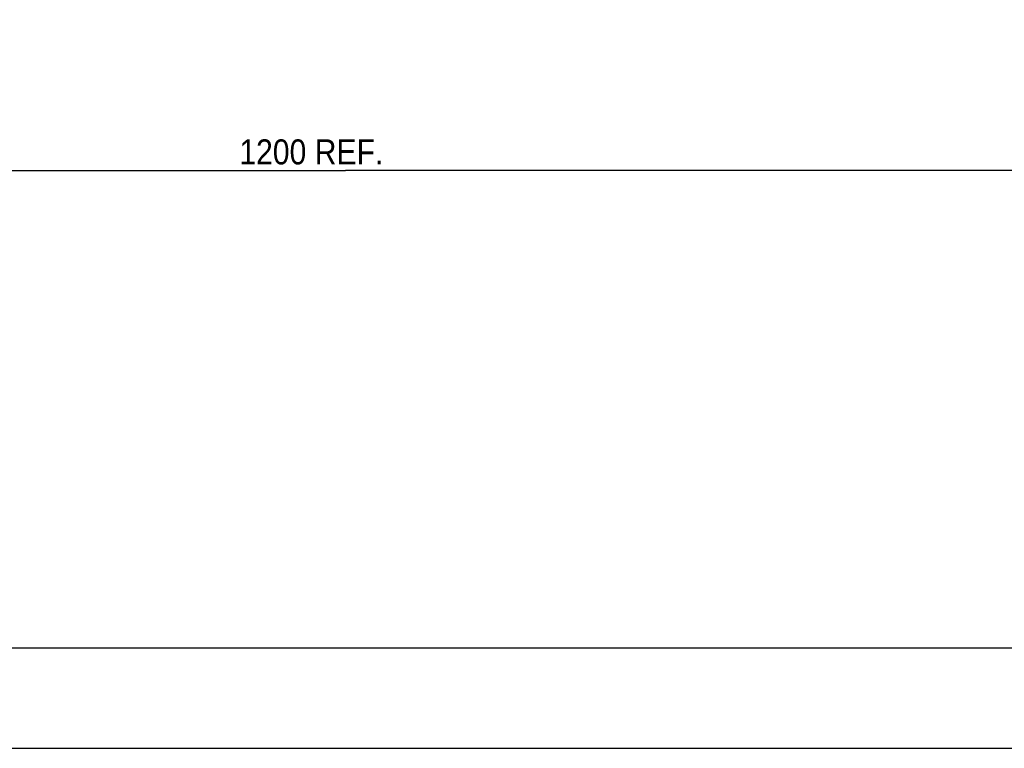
# Model space of a CAD drawing. Header units: millimetres. Extents: x 0 to 5600, y -1552 to 3960.
# Tile 2 of 199: x 881 to 1668, y 0 to 582. Entities that reach past the tile are written whole.
import ezdxf

# ---------------------------------------------------------------- set-up
doc = ezdxf.new("R2010")
doc.units = ezdxf.units.MM
doc.header["$LTSCALE"] = 308
doc.layers.get('0').update_dxf_attribs({"linetype": 'CONTINUOUS'})
doc.styles.get("Standard").update_dxf_attribs({"font": 'txt', "width": 0.9})
doc.dimstyles.new('DIMSTYLE_1', dxfattribs={"dimtxt": 20, "dimasz": 33.333333, "dimexe": 1.5, "dimexo": 1.5, "dimgap": 0.375, "dimtad": 1, "dimdec": 0, "dimzin": 0, "dimdsep": 46, "dimtxsty": 'Standard', "dimblk": '_FILLED', "dimblk1": '_FILLED', "dimblk2": '_FILLED', "dimcen": 0.09, "dimazin": 0, "dimtp": 1.2, "dimtm": 1.2, "dimtfac": 1, "dimtdec": 0, "dimtofl": 0, "dimtmove": 0, "dimatfit": 3, "dimldrblk": '_FILLED', "dimfxl": 0, "dimtolj": 1, "dimtzin": 0, "dimarcsym": 0})

# ---------------------------------------------------------------- blocks, each defined once
blk = doc.blocks.new('_FILLED')
at = {"color": 0, "linetype": 'ByBlock'}
blk.add_solid([(0, 0), (-1, 0.2), (-1, -0.2)], dxfattribs=at)
blk = doc.blocks.new('*D2')
at = {"color": 2, "linetype": 'Continuous'}
for p, q in [((541.6, 580.87), (541.6, 441.71)), ((1741.6, 580.87), (1741.6, 441.71)), ((541.6, 461.71), (1141.6, 461.71)), ((1741.6, 461.71), (1141.6, 461.71))]:
    blk.add_line(p, q, dxfattribs=at)
at = {"color": 2, "linetype": 'Continuous', "xscale": 33.3333333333, "yscale": 33.3333333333, "zscale": 33.3333333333, "rotation": 180}
blk.add_blockref('_FILLED', (541.6, 461.71), dxfattribs=at)
at = {"color": 2, "linetype": 'Continuous', "xscale": 33.3333333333, "yscale": 33.3333333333, "zscale": 33.3333333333}
blk.add_blockref('_FILLED', (1741.6, 461.71), dxfattribs=at)
at = {"color": 2, "linetype": 'Continuous', "insert": (1114.28, 486.71), "char_height": 20, "width": 162, "attachment_point": 2, "line_spacing_factor": 0.9}
blk.add_mtext('1200 REF.', dxfattribs=at)

msp = doc.modelspace()

# ---------------------------------------------------------------- linework, layer by layer
at = {"color": 7, "linetype": 'Continuous'}
for p, q in [((5506.67, 80), (80, 80)), ((0, 0), (5600, 0))]:
    msp.add_line(p, q, dxfattribs=at)

# ---------------------------------------------------------------- dimensions: what is measured, and where the dimension line sits
at = {"color": 2, "linetype": 'Continuous'}
dim = msp.add_linear_dim(base=(1741.6, 461.71), p1=(541.6, 582.37), p2=(1741.6, 582.37), text='<> REF.', dimstyle='DIMSTYLE_1', dxfattribs=at)
dim.commit()
dim.dimension.update_dxf_attribs({"geometry": '*D2', "text_midpoint": (1114.28, 461.71), "dimtype": 160})

doc.saveas('drawing.dxf')
